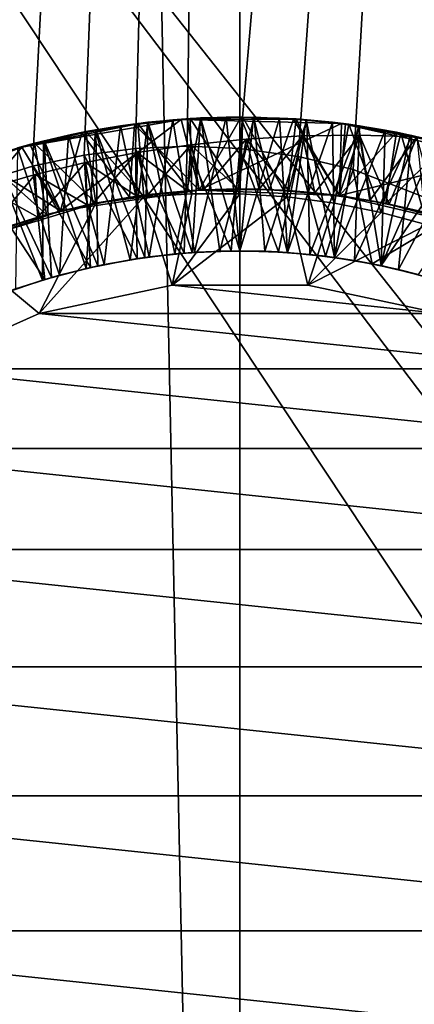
# Model space of a CAD drawing. Header units: metres. Extents: x -263 to 72, y -72 to 102.
# Tile 58 of 256: x -0.71 to 0.56, y 31.76 to 34.95. Entities that reach past the tile are written whole.
import ezdxf

# ---------------------------------------------------------------- set-up
doc = ezdxf.new("R2010")
doc.units = ezdxf.units.M
doc.layers.add('solid_FREE_STANDING_ONO_SW0004', color=7, linetype='CONTINUOUS')

msp = doc.modelspace()

# ---------------------------------------------------------------- linework, layer by layer
at = {"layer": 'solid_FREE_STANDING_ONO_SW0004'}
for points in [[(-1.110502, 75.667137, 47.258835), (-1.52841, 22.94916, 47.221928), (0, 23, 47.299999)], [(0, 75.617157, 47.299999), (-1.110502, 75.667137, 47.258835), (0, 23, 47.299999)], [(1.104744, 75.666252, 47.259262), (0, 75.617157, 47.299999), (1.528416, 22.94916, 47.221928)], [(0, 75.617157, 47.299999), (0, 23, 47.299999), (1.528416, 22.94916, 47.221928)], [(-6.318715, -72.224121, -887), (-6.318729, 72.224121, -887), (-0.000013, 72.5, -887)], [(0.000013, -72.5, -887), (-6.318715, -72.224121, -887), (-0.000013, 72.5, -887)], [(0.000013, -72.5, -887), (-0.000013, 72.5, -887), (6.318715, 72.224121, -887)], [(6.318729, -72.224121, -887), (0.000013, -72.5, -887), (6.318715, 72.224121, -887)], [(-1.112942, 47.458588, 17.341345), (0, 47.400002, 17.299999), (-1.001228, 34.356865, 17.333452)], [(1.112941, 47.458588, 17.341345), (0, 34.531109, 17.299999), (0, 47.400002, 17.299999)], [(1.112941, 47.458588, 17.341345), (0.188071, 34.505066, 17.30118), (0, 34.531109, 17.299999)], [(1.112941, 47.458588, 17.341345), (0.366408, 34.462872, 17.304476), (0.188071, 34.505066, 17.30118)], [(1.112941, 47.458588, 17.341345), (0.712961, 34.328438, 17.316954), (0.366408, 34.462872, 17.304476)], [(0, 47.400002, 17.299999), (-0.837673, 34.422157, 17.323408), (-1.001228, 34.356865, 17.333452)], [(0, 47.400002, 17.299999), (-0.671148, 34.473175, 17.315022), (-0.837673, 34.422157, 17.323408)], [(0, 47.400002, 17.299999), (-0.503614, 34.509514, 17.308456), (-0.671148, 34.473175, 17.315022)], [(0, 47.400002, 17.299999), (-0.337384, 34.531124, 17.303795), (-0.503614, 34.509514, 17.308456)], [(0, 47.400002, 17.299999), (-0.170644, 34.538479, 17.30097), (-0.337384, 34.531124, 17.303795)], [(0, 47.400002, 17.299999), (0, 34.531109, 17.299999), (-0.170644, 34.538479, 17.30097)], [(3.274231, 42.62957, -872.32251), (-0.06065, 40.839714, -872.282471), (13.16256, 21.035923, -872.019409)], [(-0.06065, 40.839714, -872.282471), (-3.242105, 38.789471, -872.244263), (11.53888, 20.126953, -872)], [(-0.06065, 40.839714, -872.282471), (11.53888, 20.126953, -872), (13.16256, 21.035923, -872.019409)], [(-3.242105, 38.789471, -872.244263), (-6.249851, 36.491913, -872.20813), (8.058148, 21.755602, -872)], [(-3.242105, 38.789471, -872.244263), (10.465521, 20.705383, -872), (11.53888, 20.126953, -872)], [(-3.242105, 38.789471, -872.244263), (8.058148, 21.755602, -872), (10.465521, 20.705383, -872)], [(-6.249851, 36.491913, -872.20813), (-9.064711, 33.961685, -872.174377), (2.965815, 23.009649, -872)], [(-6.249851, 36.491913, -872.20813), (5.547536, 22.526979, -872), (8.058148, 21.755602, -872)], [(-6.249851, 36.491913, -872.20813), (2.965815, 23.009649, -872), (5.547536, 22.526979, -872)], [(-0.704951, 34.535328, 19.675758), (-0.189569, 34.624058, 19.650404), (-0.580611, 34.328709, 19.80596)], [(-0.340979, 34.608627, 19.558029), (-0.189569, 34.624058, 19.650404), (-0.704951, 34.535328, 19.675758)], [(-0.189569, 34.624058, 19.650404), (-0.131582, 34.396389, 19.781649), (-0.580611, 34.328709, 19.80596)], [(-0.467548, 34.591156, 17.964163), (-0.297459, 34.616096, 17.95586), (-0.466159, 34.591408, 18.063362)], [(-0.35467, 34.171223, 17.712025), (-0.297459, 34.616096, 17.95586), (-0.467548, 34.591156, 17.964163)], [(-0.297459, 34.616096, 17.95586), (-0.29754, 34.616089, 18.055347), (-0.466159, 34.591408, 18.063362)], [(-0.466159, 34.591408, 18.063362), (-0.29754, 34.616089, 18.055347), (-0.307796, 34.178364, 18.308741)], [(-0.386504, 34.604256, 18.760073), (-0.216421, 34.623661, 18.751701), (-0.330384, 34.611893, 18.856876)], [(-0.293387, 34.180351, 18.508442), (-0.216421, 34.623661, 18.751701), (-0.386504, 34.604256, 18.760073)], [(-0.35467, 34.171223, 17.712025), (-0.210241, 34.18993, 17.703611), (-0.297459, 34.616096, 17.95586)], [(-0.340979, 34.608627, 19.558029), (-0.169146, 34.625481, 19.549585), (-0.189569, 34.624058, 19.650404)], [(-0.131475, 34.396397, 19.414892), (-0.169146, 34.625481, 19.549585), (-0.340979, 34.608627, 19.558029)], [(-0.155537, 34.384609, 18.989677), (-0.330384, 34.611893, 18.856876), (-0.160958, 34.62759, 18.848955)], [(-0.216421, 34.623661, 18.751701), (-0.160958, 34.62759, 18.848955), (-0.330384, 34.611893, 18.856876)], [(-0.29754, 34.616089, 18.055347), (-0.154275, 34.194584, 18.299986), (-0.307796, 34.178364, 18.308741)], [(-0.29754, 34.616089, 18.055347), (-0.127, 34.629692, 18.047377), (-0.154275, 34.194584, 18.299986)], [(-0.297459, 34.616096, 17.95586), (-0.127, 34.629692, 18.047377), (-0.29754, 34.616089, 18.055347)], [(-0.297459, 34.616096, 17.95586), (-0.125993, 34.629738, 17.947386), (-0.127, 34.629692, 18.047377)], [(-0.210241, 34.18993, 17.703611), (-0.125993, 34.629738, 17.947386), (-0.297459, 34.616096, 17.95586)], [(-0.293387, 34.180351, 18.508442), (-0.146562, 34.195114, 18.499924), (-0.216421, 34.623661, 18.751701)], [(-0.216421, 34.623661, 18.751701), (-0.044521, 34.632065, 18.743256), (-0.160958, 34.62759, 18.848955)], [(-0.146562, 34.195114, 18.499924), (-0.044521, 34.632065, 18.743256), (-0.216421, 34.623661, 18.751701)], [(-0.210241, 34.18993, 17.703611), (-0.064861, 34.199043, 17.695129), (-0.125993, 34.629738, 17.947386)], [(0.002885, 34.631287, 19.541162), (0.173712, 34.626095, 19.532808), (-0.189569, 34.624058, 19.650404)], [(-0.169146, 34.625481, 19.549585), (0.002885, 34.631287, 19.541162), (-0.189569, 34.624058, 19.650404)], [(0.173712, 34.626095, 19.532808), (0.328867, 34.611755, 19.625233), (-0.189569, 34.624058, 19.650404)], [(-0.189569, 34.624058, 19.650404), (0.328867, 34.611755, 19.625233), (-0.131582, 34.396389, 19.781649)], [(-0.131475, 34.396397, 19.414892), (0.002885, 34.631287, 19.541162), (-0.169146, 34.625481, 19.549585)], [(-0.00061, 34.384552, 18.984552), (-0.160958, 34.62759, 18.848955), (0.010072, 34.632408, 18.840921)], [(-0.044521, 34.632065, 18.743256), (0.010072, 34.632408, 18.840921), (-0.160958, 34.62759, 18.848955)], [(-0.00061, 34.384552, 18.984552), (-0.155537, 34.384609, 18.989677), (-0.160958, 34.62759, 18.848955)], [(-0.127, 34.629692, 18.047377), (0, 34.200001, 18.291164), (-0.154275, 34.194584, 18.299986)], [(-0.146562, 34.195114, 18.499924), (0, 34.200001, 18.491165), (-0.044521, 34.632065, 18.743256)], [(-0.131475, 34.396397, 19.414892), (0.095787, 34.398087, 19.402374), (0.002885, 34.631287, 19.541162)], [(-0.127, 34.629692, 18.047377), (0.044127, 34.632183, 18.039295), (0, 34.200001, 18.291164)], [(-0.125993, 34.629738, 17.947386), (0.044127, 34.632183, 18.039295), (-0.127, 34.629692, 18.047377)], [(-0.125993, 34.629738, 17.947386), (0.045738, 34.632153, 17.93886), (0.044127, 34.632183, 18.039295)], [(-0.064861, 34.199043, 17.695129), (0.045738, 34.632153, 17.93886), (-0.125993, 34.629738, 17.947386)], [(-0.064861, 34.199043, 17.695129), (0.08077, 34.198517, 17.686605), (0.045738, 34.632153, 17.93886)], [(-0.044521, 34.632065, 18.743256), (0.12809, 34.62933, 18.734802), (0.010072, 34.632408, 18.840921)], [(0, 34.200001, 18.491165), (0.12809, 34.62933, 18.734802), (-0.044521, 34.632065, 18.743256)], [(0.153217, 34.374451, 18.979389), (-0.00061, 34.384552, 18.984552), (0.010072, 34.632408, 18.840921)], [(0.044127, 34.632183, 18.039295), (0.15359, 34.194633, 18.282209), (0, 34.200001, 18.291164)], [(0, 34.200001, 18.491165), (0.153547, 34.194633, 18.482384), (0.12809, 34.62933, 18.734802)], [(0.095787, 34.398087, 19.402374), (0.173712, 34.626095, 19.532808), (0.002885, 34.631287, 19.541162)], [(0.153217, 34.374451, 18.979389), (0.010072, 34.632408, 18.840921), (0.181556, 34.626209, 18.832685)], [(0.12809, 34.62933, 18.734802), (0.181556, 34.626209, 18.832685), (0.010072, 34.632408, 18.840921)], [(0.044127, 34.632183, 18.039295), (0.214697, 34.623669, 18.031004), (0.15359, 34.194633, 18.282209)], [(0.045738, 34.632153, 17.93886), (0.214697, 34.623669, 18.031004), (0.044127, 34.632183, 18.039295)], [(0.045738, 34.632153, 17.93886), (0.217084, 34.62347, 17.930378), (0.214697, 34.623669, 18.031004)], [(0.08077, 34.198517, 17.686605), (0.217084, 34.62347, 17.930378), (0.045738, 34.632153, 17.93886)], [(0.08077, 34.198517, 17.686605), (0.226082, 34.188351, 17.678082), (0.217084, 34.62347, 17.930378)], [(0.095787, 34.398087, 19.402374), (0.322275, 34.378265, 19.389771), (0.173712, 34.626095, 19.532808)], [(0.12809, 34.62933, 18.734802), (0.300047, 34.615429, 18.726421), (0.181556, 34.626209, 18.832685)], [(0.153547, 34.194633, 18.482384), (0.300047, 34.615429, 18.726421), (0.12809, 34.62933, 18.734802)], [(0.30574, 34.354355, 18.974125), (0.153217, 34.374451, 18.979389), (0.181556, 34.626209, 18.832685)], [(0.214697, 34.623669, 18.031004), (0.306339, 34.178566, 18.273149), (0.15359, 34.194633, 18.282209)], [(0.173712, 34.626095, 19.532808), (0.342086, 34.610104, 19.524567), (0.328867, 34.611755, 19.625233)], [(0.322275, 34.378265, 19.389771), (0.342086, 34.610104, 19.524567), (0.173712, 34.626095, 19.532808)], [(0.30574, 34.354355, 18.974125), (0.181556, 34.626209, 18.832685), (0.352202, 34.608982, 18.824205)], [(0.300047, 34.615429, 18.726421), (0.352202, 34.608982, 18.824205), (0.181556, 34.626209, 18.832685)], [(0.214697, 34.623669, 18.031004), (0.383957, 34.604301, 18.022556), (0.306339, 34.178566, 18.273149)], [(0.217084, 34.62347, 17.930378), (0.383957, 34.604301, 18.022556), (0.214697, 34.623669, 18.031004)], [(0.217084, 34.62347, 17.930378), (0.387342, 34.603806, 17.922041), (0.383957, 34.604301, 18.022556)], [(0.226082, 34.188351, 17.678082), (0.387342, 34.603806, 17.922041), (0.217084, 34.62347, 17.930378)], [(-0.511331, 34.580833, 19.566448), (-0.340979, 34.608627, 19.558029), (-0.704951, 34.535328, 19.675758)], [(-0.465911, 34.354343, 19), (-0.664486, 34.547787, 18.872997), (-0.49817, 34.585358, 18.86484)], [(-0.554323, 34.573956, 18.768337), (-0.49817, 34.585358, 18.86484), (-0.664486, 34.547787, 18.872997)], [(-0.635354, 34.555038, 17.972277), (-0.467548, 34.591156, 17.964163), (-0.632767, 34.555683, 18.071548)], [(-0.497568, 34.142994, 17.720383), (-0.467548, 34.591156, 17.964163), (-0.635354, 34.555038, 17.972277)], [(-0.632767, 34.555683, 18.071548), (-0.466159, 34.591408, 18.063362), (-0.459801, 34.151413, 18.317513)], [(-0.467548, 34.591156, 17.964163), (-0.466159, 34.591408, 18.063362), (-0.632767, 34.555683, 18.071548)], [(-0.554323, 34.573956, 18.768337), (-0.386504, 34.604256, 18.760073), (-0.49817, 34.585358, 18.86484)], [(-0.439468, 34.155659, 18.516945), (-0.386504, 34.604256, 18.760073), (-0.554323, 34.573956, 18.768337)], [(-0.357627, 34.373203, 19.42713), (-0.340979, 34.608627, 19.558029), (-0.511331, 34.580833, 19.566448)], [(-0.310903, 34.374546, 18.994814), (-0.49817, 34.585358, 18.86484), (-0.330384, 34.611893, 18.856876)], [(-0.386504, 34.604256, 18.760073), (-0.330384, 34.611893, 18.856876), (-0.49817, 34.585358, 18.86484)], [(-0.310903, 34.374546, 18.994814), (-0.465911, 34.354343, 19), (-0.49817, 34.585358, 18.86484)], [(-0.497568, 34.142994, 17.720383), (-0.35467, 34.171223, 17.712025), (-0.467548, 34.591156, 17.964163)], [(-0.466159, 34.591408, 18.063362), (-0.307796, 34.178364, 18.308741), (-0.459801, 34.151413, 18.317513)], [(-0.439468, 34.155659, 18.516945), (-0.293387, 34.180351, 18.508442), (-0.386504, 34.604256, 18.760073)], [(-0.357627, 34.373203, 19.42713), (-0.131475, 34.396397, 19.414892), (-0.340979, 34.608627, 19.558029)], [(-0.155537, 34.384609, 18.989677), (-0.310903, 34.374546, 18.994814), (-0.330384, 34.611893, 18.856876)], [(0.328867, 34.611755, 19.625233), (0.32214, 34.378281, 19.758278), (-0.131582, 34.396389, 19.781649)], [(0.153547, 34.194633, 18.482384), (0.306281, 34.178577, 18.473394), (0.300047, 34.615429, 18.726421)], [(0.226082, 34.188351, 17.678082), (0.370361, 34.168602, 17.669634), (0.387342, 34.603806, 17.922041)], [(0.300047, 34.615429, 18.726421), (0.470132, 34.590481, 18.718184), (0.352202, 34.608982, 18.824205)], [(0.306281, 34.178577, 18.473394), (0.470132, 34.590481, 18.718184), (0.300047, 34.615429, 18.726421)], [(0.456807, 34.324314, 18.968777), (0.30574, 34.354355, 18.974125), (0.352202, 34.608982, 18.824205)], [(0.306281, 34.178577, 18.473394), (0.457554, 34.151894, 18.46451), (0.470132, 34.590481, 18.718184)], [(0.383957, 34.604301, 18.022556), (0.457538, 34.151897, 18.264082), (0.306339, 34.178566, 18.273149)], [(0.328867, 34.611755, 19.625233), (0.82231, 34.501038, 19.600716), (0.32214, 34.378281, 19.758278)], [(0.322275, 34.378265, 19.389771), (0.507058, 34.583591, 19.516468), (0.342086, 34.610104, 19.524567)], [(0.669009, 34.546593, 19.508465), (0.82231, 34.501038, 19.600716), (0.328867, 34.611755, 19.625233)], [(0.507058, 34.583591, 19.516468), (0.669009, 34.546593, 19.508465), (0.328867, 34.611755, 19.625233)], [(0.342086, 34.610104, 19.524567), (0.507058, 34.583591, 19.516468), (0.328867, 34.611755, 19.625233)], [(0.456807, 34.324314, 18.968777), (0.352202, 34.608982, 18.824205), (0.520638, 34.580872, 18.815628)], [(0.470132, 34.590481, 18.718184), (0.520638, 34.580872, 18.815628), (0.352202, 34.608982, 18.824205)], [(0.370361, 34.168602, 17.669634), (0.555964, 34.573227, 17.913897), (0.387342, 34.603806, 17.922041)], [(0.383957, 34.604301, 18.022556), (0.551314, 34.574223, 18.01405), (0.457538, 34.151897, 18.264082)], [(0.387342, 34.603806, 17.922041), (0.551314, 34.574223, 18.01405), (0.383957, 34.604301, 18.022556)], [(0.387342, 34.603806, 17.922041), (0.555964, 34.573227, 17.913897), (0.551314, 34.574223, 18.01405)], [(0.457554, 34.151894, 18.46451), (0.637196, 34.554714, 18.710096), (0.470132, 34.590481, 18.718184)], [(0.470132, 34.590481, 18.718184), (0.637196, 34.554714, 18.710096), (0.520638, 34.580872, 18.815628)], [(-0.80006, 34.508118, 17.980322), (-0.635354, 34.555038, 17.972277), (-0.797596, 34.508907, 18.07992)], [(-0.638266, 34.105377, 17.728712), (-0.635354, 34.555038, 17.972277), (-0.80006, 34.508118, 17.980322)], [(-0.797596, 34.508907, 18.07992), (-0.632767, 34.555683, 18.071548), (-0.609542, 34.113873, 18.326366)], [(-0.635354, 34.555038, 17.972277), (-0.632767, 34.555683, 18.071548), (-0.797596, 34.508907, 18.07992)], [(-0.719782, 34.5327, 18.776482), (-0.554323, 34.573956, 18.768337), (-0.664486, 34.547787, 18.872997)], [(-0.583798, 34.121128, 18.525434), (-0.554323, 34.573956, 18.768337), (-0.719782, 34.5327, 18.776482)], [(-0.678799, 34.542366, 19.574797), (-0.511331, 34.580833, 19.566448), (-0.704951, 34.535328, 19.675758)], [(-0.580492, 34.328739, 19.439013), (-0.511331, 34.580833, 19.566448), (-0.678799, 34.542366, 19.574797)], [(-0.638266, 34.105377, 17.728712), (-0.497568, 34.142994, 17.720383), (-0.635354, 34.555038, 17.972277)], [(-0.632767, 34.555683, 18.071548), (-0.459801, 34.151413, 18.317513), (-0.609542, 34.113873, 18.326366)], [(-0.583798, 34.121128, 18.525434), (-0.439468, 34.155659, 18.516945), (-0.554323, 34.573956, 18.768337)], [(-0.580492, 34.328739, 19.439013), (-0.357627, 34.373203, 19.42713), (-0.511331, 34.580833, 19.566448)], [(0.020327, 34.561031, 20.300016), (-0.158496, 34.54295, 20.301046), (-0.005658, 34.399994, 20.208195)], [(-0.11736, 34.397129, 20.300573), (-0.158496, 34.54295, 20.301046), (0.020327, 34.561031, 20.300016)], [(-0.11736, 34.397129, 20.300573), (0.020327, 34.561031, 20.300016), (0.06255, 34.399185, 20.300163)], [(0.020327, 34.561031, 20.300016), (-0.005658, 34.399994, 20.208195), (0.158377, 34.394768, 20.199594)], [(0.202714, 34.571503, 20.301712), (0.020327, 34.561031, 20.300016), (0.158377, 34.394768, 20.199594)], [(0.06255, 34.399185, 20.300163), (0.020327, 34.561031, 20.300016), (0.202714, 34.571503, 20.301712)], [(0.06255, 34.399185, 20.300163), (0.202714, 34.571503, 20.301712), (0.242154, 34.387753, 20.302443)], [(0.202714, 34.571503, 20.301712), (0.158377, 34.394768, 20.199594), (0.321675, 34.378345, 20.190813)], [(0.387373, 34.574142, 20.306253), (0.202714, 34.571503, 20.301712), (0.321675, 34.378345, 20.190813)], [(0.242154, 34.387753, 20.302443), (0.202714, 34.571503, 20.301712), (0.387373, 34.574142, 20.306253)], [(0.242154, 34.387753, 20.302443), (0.387373, 34.574142, 20.306253), (0.420569, 34.362862, 20.307373)], [(0.387373, 34.574142, 20.306253), (0.321675, 34.378345, 20.190813), (0.483479, 34.350796, 20.181868)], [(0.322275, 34.378265, 19.389771), (0.471694, 34.353191, 19.381487), (0.507058, 34.583591, 19.516468)], [(0.370361, 34.168602, 17.669634), (0.513065, 34.139336, 17.661276), (0.555964, 34.573227, 17.913897)], [(0.387373, 34.574142, 20.306253), (0.483479, 34.350796, 20.181868), (0.572625, 34.568848, 20.313671)], [(0.420569, 34.362862, 20.307373), (0.387373, 34.574142, 20.306253), (0.572625, 34.568848, 20.313671)], [(0.420569, 34.362862, 20.307373), (0.572625, 34.568848, 20.313671), (0.596896, 34.324589, 20.314856)], [(0.605931, 34.284401, 18.963396), (0.456807, 34.324314, 18.968777), (0.520638, 34.580872, 18.815628)], [(0.551314, 34.574223, 18.01405), (0.716502, 34.53344, 18.005566), (0.457538, 34.151897, 18.264082)], [(0.457554, 34.151894, 18.46451), (0.60663, 34.114712, 18.455708), (0.637196, 34.554714, 18.710096)], [(0.471694, 34.353191, 19.381487), (0.669009, 34.546593, 19.508465), (0.507058, 34.583591, 19.516468)], [(0.483479, 34.350796, 20.181868), (0.64303, 34.312252, 20.17281), (0.572625, 34.568848, 20.313671)], [(0.513065, 34.139336, 17.661276), (0.722372, 34.53178, 17.90584), (0.555964, 34.573227, 17.913897)], [(0.605931, 34.284401, 18.963396), (0.520638, 34.580872, 18.815628), (0.685809, 34.542122, 18.80714)], [(0.637196, 34.554714, 18.710096), (0.685809, 34.542122, 18.80714), (0.520638, 34.580872, 18.815628)], [(0.555964, 34.573227, 17.913897), (0.716502, 34.53344, 18.005566), (0.551314, 34.574223, 18.01405)], [(0.555964, 34.573227, 17.913897), (0.722372, 34.53178, 17.90584), (0.716502, 34.53344, 18.005566)], [(-1.181196, 34.353168, 19.700407), (-0.704951, 34.535328, 19.675758), (-1.008862, 34.177658, 19.830877)], [(-0.842209, 34.49361, 19.583033), (-0.704951, 34.535328, 19.675758), (-1.181196, 34.353168, 19.700407)], [(-0.704951, 34.535328, 19.675758), (-0.580611, 34.328709, 19.80596), (-1.008862, 34.177658, 19.830877)], [(-0.842209, 34.49361, 19.583033), (-0.678799, 34.542366, 19.574797), (-0.704951, 34.535328, 19.675758)], [(-0.580492, 34.328739, 19.439013), (-0.678799, 34.542366, 19.574797), (-0.842209, 34.49361, 19.583033)], [(-0.625823, 34.316971, 19.008694), (-0.829094, 34.498951, 18.881447), (-0.664486, 34.547787, 18.872997)], [(-0.719782, 34.5327, 18.776482), (-0.664486, 34.547787, 18.872997), (-0.829094, 34.498951, 18.881447)], [(-0.725394, 34.076969, 18.533951), (-0.583798, 34.121128, 18.525434), (-0.719782, 34.5327, 18.776482)], [(-0.465911, 34.354343, 19), (-0.625823, 34.316971, 19.008694), (-0.664486, 34.547787, 18.872997)], [(-0.332613, 34.174709, 17.510321), (-0.503614, 34.509514, 17.308456), (-0.337384, 34.531124, 17.303795)], [(-0.180748, 34.192562, 17.501612), (-0.337384, 34.531124, 17.303795), (-0.170644, 34.538479, 17.30097)], [(-0.180748, 34.192562, 17.501612), (-0.332613, 34.174709, 17.510321), (-0.337384, 34.531124, 17.303795)], [(-0.158496, 34.54295, 20.301046), (-0.33215, 34.517681, 20.304598), (-0.169669, 34.393993, 20.21664)], [(-0.296696, 34.381592, 20.303669), (-0.33215, 34.517681, 20.304598), (-0.158496, 34.54295, 20.301046)], [(-0.296696, 34.381592, 20.303669), (-0.158496, 34.54295, 20.301046), (-0.11736, 34.397129, 20.300573)], [(-0.027958, 34.199821, 17.492762), (-0.180748, 34.192562, 17.501612), (-0.170644, 34.538479, 17.30097)], [(-0.027958, 34.199821, 17.492762), (-0.170644, 34.538479, 17.30097), (0, 34.531109, 17.299999)], [(-0.158496, 34.54295, 20.301046), (-0.169669, 34.393993, 20.21664), (-0.005658, 34.399994, 20.208195)], [(0.124914, 34.196449, 17.483763), (-0.027958, 34.199821, 17.492762), (0, 34.531109, 17.299999)], [(0.188071, 34.505066, 17.30118), (0.124914, 34.196449, 17.483763), (0, 34.531109, 17.299999)], [(0.716502, 34.53344, 18.005566), (0.606535, 34.114738, 18.255075), (0.457538, 34.151897, 18.264082)], [(0.471694, 34.353191, 19.381487), (0.6193, 34.318722, 19.373423), (0.669009, 34.546593, 19.508465)], [(0.513065, 34.139336, 17.661276), (0.653471, 34.100708, 17.652946), (0.722372, 34.53178, 17.90584)], [(-0.798212, 34.263374, 19.450623), (-0.580492, 34.328739, 19.439013), (-0.842209, 34.49361, 19.583033)], [(-0.625823, 34.316971, 19.008694), (-0.782808, 34.268745, 19.017498), (-0.829094, 34.498951, 18.881447)], [(-0.776182, 34.058529, 17.737078), (-0.638266, 34.105377, 17.728712), (-0.80006, 34.508118, 17.980322)], [(-0.797596, 34.508907, 18.07992), (-0.609542, 34.113873, 18.326366), (-0.756282, 34.065922, 18.335329)], [(-0.482915, 34.146343, 17.518991), (-0.671148, 34.473175, 17.315022), (-0.503614, 34.509514, 17.308456)], [(-0.332613, 34.174709, 17.510321), (-0.482915, 34.146343, 17.518991), (-0.503614, 34.509514, 17.308456)], [(-0.33215, 34.517681, 20.304598), (-0.499746, 34.485661, 20.310411), (-0.33289, 34.376801, 20.224991)], [(-0.474516, 34.352623, 20.310471), (-0.499746, 34.485661, 20.310411), (-0.33215, 34.517681, 20.304598)], [(-0.474516, 34.352623, 20.310471), (-0.33215, 34.517681, 20.304598), (-0.296696, 34.381592, 20.303669)], [(-0.33215, 34.517681, 20.304598), (-0.33289, 34.376801, 20.224991), (-0.169669, 34.393993, 20.21664)], [(0.188071, 34.505066, 17.30118), (0.277243, 34.182461, 17.474716), (0.124914, 34.196449, 17.483763)], [(0.188071, 34.505066, 17.30118), (0.366408, 34.462872, 17.304476), (0.277243, 34.182461, 17.474716)], [(0.82231, 34.501038, 19.600716), (0.764321, 34.27504, 19.734262), (0.32214, 34.378281, 19.758278)], [(-0.630848, 34.107613, 17.527704), (-0.837673, 34.422157, 17.323408), (-0.671148, 34.473175, 17.315022)], [(-0.482915, 34.146343, 17.518991), (-0.630848, 34.107613, 17.527704), (-0.671148, 34.473175, 17.315022)], [(-0.499746, 34.485661, 20.310411), (-0.661955, 34.447033, 20.318272), (-0.494554, 34.348492, 20.233339)], [(-0.499746, 34.485661, 20.310411), (-0.653892, 34.309204, 20.241802), (-0.661955, 34.447033, 20.318272)], [(-0.474516, 34.352623, 20.310471), (-0.653892, 34.309204, 20.241802), (-0.499746, 34.485661, 20.310411)], [(-0.499746, 34.485661, 20.310411), (-0.494554, 34.348492, 20.233339), (-0.33289, 34.376801, 20.224991)], [(0.366408, 34.462872, 17.304476), (0.428172, 34.157932, 17.465714), (0.277243, 34.182461, 17.474716)], [(0.366408, 34.462872, 17.304476), (0.712961, 34.328438, 17.316954), (0.428172, 34.157932, 17.465714)], [(-0.824627, 34.253883, 20.329248), (-0.661955, 34.447033, 20.318272), (-0.653892, 34.309204, 20.241802)], [(-0.824627, 34.253883, 20.329248), (-0.819749, 34.401649, 20.328032), (-0.661955, 34.447033, 20.318272)], [(-0.661955, 34.447033, 20.318272), (-0.819749, 34.401649, 20.328032), (-0.653892, 34.309204, 20.241802)], [(-0.661955, 34.447033, 20.318272), (-0.653892, 34.309204, 20.241802), (-0.494554, 34.348492, 20.233339)], [(-0.630848, 34.107613, 17.527704), (-0.77576, 34.058689, 17.536509), (-0.837673, 34.422157, 17.323408)], [(-0.819749, 34.401649, 20.328032), (-0.809471, 34.259369, 20.250483), (-0.653892, 34.309204, 20.241802)], [(-0.580492, 34.328739, 19.439013), (-0.580611, 34.328709, 19.80596), (-0.131582, 34.396389, 19.781649)], [(-0.580492, 34.328739, 19.439013), (-0.131582, 34.396389, 19.781649), (-0.357627, 34.373203, 19.42713)], [(-0.357627, 34.373203, 19.42713), (-0.131582, 34.396389, 19.781649), (-0.131475, 34.396397, 19.414892)], [(-0.296696, 34.381592, 20.303669), (-0.169669, 34.393993, 20.21664), (-0.33289, 34.376801, 20.224991)], [(-0.296696, 34.381592, 20.303669), (-0.11736, 34.397129, 20.300573), (-0.169669, 34.393993, 20.21664)], [(-0.11736, 34.397129, 20.300573), (-0.005658, 34.399994, 20.208195), (-0.169669, 34.393993, 20.21664)], [(-0.131475, 34.396397, 19.414892), (-0.131582, 34.396389, 19.781649), (0.32214, 34.378281, 19.758278)], [(-0.131475, 34.396397, 19.414892), (0.32214, 34.378281, 19.758278), (0.095787, 34.398087, 19.402374)], [(-0.11736, 34.397129, 20.300573), (0.06255, 34.399185, 20.300163), (-0.005658, 34.399994, 20.208195)], [(0.06255, 34.399185, 20.300163), (0.158377, 34.394768, 20.199594), (-0.005658, 34.399994, 20.208195)], [(0.06255, 34.399185, 20.300163), (0.242154, 34.387753, 20.302443), (0.158377, 34.394768, 20.199594)], [(0.095787, 34.398087, 19.402374), (0.32214, 34.378281, 19.758278), (0.322275, 34.378265, 19.389771)], [(0.242154, 34.387753, 20.302443), (0.321675, 34.378345, 20.190813), (0.158377, 34.394768, 20.199594)], [(-0.648937, 33.997219, 18.700001), (-0.465911, 34.354343, 19), (-0.310903, 34.374546, 18.994814)], [(-0.648937, 33.997219, 18.700001), (-0.310903, 34.374546, 18.994814), (-0.219512, 34.088497, 18.700001)], [(-0.474516, 34.352623, 20.310471), (-0.33289, 34.376801, 20.224991), (-0.494554, 34.348492, 20.233339)], [(-0.474516, 34.352623, 20.310471), (-0.296696, 34.381592, 20.303669), (-0.33289, 34.376801, 20.224991)], [(-0.219512, 34.088497, 18.700001), (-0.310903, 34.374546, 18.994814), (-0.155537, 34.384609, 18.989677)], [(-0.219512, 34.088497, 18.700001), (-0.155537, 34.384609, 18.989677), (-0.00061, 34.384552, 18.984552)], [(-0.219512, 34.088497, 18.700001), (-0.00061, 34.384552, 18.984552), (0.153217, 34.374451, 18.979389)], [(-0.219512, 34.088497, 18.700001), (0.153217, 34.374451, 18.979389), (0.219512, 34.088497, 18.700001)], [(0.219512, 34.088497, 18.700001), (0.153217, 34.374451, 18.979389), (0.30574, 34.354355, 18.974125)], [(0.242154, 34.387753, 20.302443), (0.420569, 34.362862, 20.307373), (0.321675, 34.378345, 20.190813)], [(0.420569, 34.362862, 20.307373), (0.483479, 34.350796, 20.181868), (0.321675, 34.378345, 20.190813)], [(0.322275, 34.378265, 19.389771), (0.32214, 34.378281, 19.758278), (0.764321, 34.27504, 19.734262)], [(0.322275, 34.378265, 19.389771), (0.764321, 34.27504, 19.734262), (0.471694, 34.353191, 19.381487)], [(0.420569, 34.362862, 20.307373), (0.596896, 34.324589, 20.314856), (0.483479, 34.350796, 20.181868)], [(-0.916609, 34.218067, 19), (-0.625823, 34.316971, 19.008694), (-0.465911, 34.354343, 19)], [(-0.916609, 34.218067, 19), (-0.465911, 34.354343, 19), (-0.648937, 33.997219, 18.700001)], [(-0.474516, 34.352623, 20.310471), (-0.494554, 34.348492, 20.233339), (-0.653892, 34.309204, 20.241802)], [(0.219512, 34.088497, 18.700001), (0.30574, 34.354355, 18.974125), (0.456807, 34.324314, 18.968777)], [(0.471694, 34.353191, 19.381487), (0.764321, 34.27504, 19.734262), (0.6193, 34.318722, 19.373423)], [(0.596896, 34.324589, 20.314856), (0.64303, 34.312252, 20.17281), (0.483479, 34.350796, 20.181868)], [(-1.008729, 34.177719, 19.462154), (-1.008862, 34.177658, 19.830877), (-0.580611, 34.328709, 19.80596)], [(-1.008729, 34.177719, 19.462154), (-0.580611, 34.328709, 19.80596), (-0.798212, 34.263374, 19.450623)], [(-0.916609, 34.218067, 19), (-0.782808, 34.268745, 19.017498), (-0.625823, 34.316971, 19.008694)], [(-0.824627, 34.253883, 20.329248), (-0.653892, 34.309204, 20.241802), (-0.809471, 34.259369, 20.250483)], [(-0.798212, 34.263374, 19.450623), (-0.580611, 34.328709, 19.80596), (-0.580492, 34.328739, 19.439013)], [(0.219512, 34.088497, 18.700001), (0.456807, 34.324314, 18.968777), (0.605931, 34.284401, 18.963396)], [(0.712961, 34.328438, 17.316954), (0.577087, 34.122963, 17.456802), (0.428172, 34.157932, 17.465714)], [(0.219512, 34.088497, 18.700001), (0.605931, 34.284401, 18.963396), (0.648937, 33.997219, 18.700001)], [(-0.916609, 34.218067, 19), (-0.648937, 33.997219, 18.700001), (-1.049998, 33.818653, 18.700001)], [(-0.497568, 34.142994, 17.720383), (-0.482915, 34.146343, 17.518991), (-0.35467, 34.171223, 17.712025)], [(-0.35467, 34.171223, 17.712025), (-0.482915, 34.146343, 17.518991), (-0.332613, 34.174709, 17.510321)], [(-0.439468, 34.155659, 18.516945), (-0.459801, 34.151413, 18.317513), (-0.307796, 34.178364, 18.308741)], [(-0.439468, 34.155659, 18.516945), (-0.307796, 34.178364, 18.308741), (-0.293387, 34.180351, 18.508442)], [(-0.35467, 34.171223, 17.712025), (-0.332613, 34.174709, 17.510321), (-0.210241, 34.18993, 17.703611)], [(-0.210241, 34.18993, 17.703611), (-0.332613, 34.174709, 17.510321), (-0.180748, 34.192562, 17.501612)], [(-0.293387, 34.180351, 18.508442), (-0.307796, 34.178364, 18.308741), (-0.154275, 34.194584, 18.299986)], [(-0.293387, 34.180351, 18.508442), (-0.154275, 34.194584, 18.299986), (-0.146562, 34.195114, 18.499924)], [(-0.210241, 34.18993, 17.703611), (-0.180748, 34.192562, 17.501612), (-0.064861, 34.199043, 17.695129)], [(-0.064861, 34.199043, 17.695129), (-0.180748, 34.192562, 17.501612), (-0.027958, 34.199821, 17.492762)], [(-0.146562, 34.195114, 18.499924), (-0.154275, 34.194584, 18.299986), (0, 34.200001, 18.291164)], [(-0.146562, 34.195114, 18.499924), (0, 34.200001, 18.291164), (0, 34.200001, 18.491165)], [(-0.064861, 34.199043, 17.695129), (-0.027958, 34.199821, 17.492762), (0.08077, 34.198517, 17.686605)], [(0.08077, 34.198517, 17.686605), (-0.027958, 34.199821, 17.492762), (0.124914, 34.196449, 17.483763)], [(0, 34.200001, 18.491165), (0, 34.200001, 18.291164), (0.15359, 34.194633, 18.282209)], [(0, 34.200001, 18.491165), (0.15359, 34.194633, 18.282209), (0.153547, 34.194633, 18.482384)], [(0.08077, 34.198517, 17.686605), (0.124914, 34.196449, 17.483763), (0.226082, 34.188351, 17.678082)], [(0.226082, 34.188351, 17.678082), (0.124914, 34.196449, 17.483763), (0.277243, 34.182461, 17.474716)], [(0.153547, 34.194633, 18.482384), (0.15359, 34.194633, 18.282209), (0.306281, 34.178577, 18.473394)], [(0.306281, 34.178577, 18.473394), (0.15359, 34.194633, 18.282209), (0.306339, 34.178566, 18.273149)], [(0.226082, 34.188351, 17.678082), (0.277243, 34.182461, 17.474716), (0.370361, 34.168602, 17.669634)], [(0.370361, 34.168602, 17.669634), (0.277243, 34.182461, 17.474716), (0.428172, 34.157932, 17.465714)], [(0.306281, 34.178577, 18.473394), (0.306339, 34.178566, 18.273149), (0.457538, 34.151897, 18.264082)], [(0.306281, 34.178577, 18.473394), (0.457538, 34.151897, 18.264082), (0.457554, 34.151894, 18.46451)], [(-0.638266, 34.105377, 17.728712), (-0.630848, 34.107613, 17.527704), (-0.497568, 34.142994, 17.720383)], [(-0.497568, 34.142994, 17.720383), (-0.630848, 34.107613, 17.527704), (-0.482915, 34.146343, 17.518991)], [(-0.583798, 34.121128, 18.525434), (-0.609542, 34.113873, 18.326366), (-0.459801, 34.151413, 18.317513)], [(-0.583798, 34.121128, 18.525434), (-0.459801, 34.151413, 18.317513), (-0.439468, 34.155659, 18.516945)], [(0.370361, 34.168602, 17.669634), (0.428172, 34.157932, 17.465714), (0.513065, 34.139336, 17.661276)], [(0.513065, 34.139336, 17.661276), (0.428172, 34.157932, 17.465714), (0.577087, 34.122963, 17.456802)], [(0.457554, 34.151894, 18.46451), (0.457538, 34.151897, 18.264082), (0.606535, 34.114738, 18.255075)], [(0.457554, 34.151894, 18.46451), (0.606535, 34.114738, 18.255075), (0.60663, 34.114712, 18.455708)], [(0.513065, 34.139336, 17.661276), (0.577087, 34.122963, 17.456802), (0.653471, 34.100708, 17.652946)], [(-0.638266, 34.105377, 17.728712), (-0.77576, 34.058689, 17.536509), (-0.630848, 34.107613, 17.527704)], [(-0.725394, 34.076969, 18.533951), (-0.756282, 34.065922, 18.335329), (-0.609542, 34.113873, 18.326366)], [(-0.725394, 34.076969, 18.533951), (-0.609542, 34.113873, 18.326366), (-0.583798, 34.121128, 18.525434)], [(-0.776182, 34.058529, 17.737078), (-0.77576, 34.058689, 17.536509), (-0.638266, 34.105377, 17.728712)], [(-0.648937, 33.997219, 18.700001), (-0.219512, 34.088497, 18.700001), (0.648937, 33.997219, 18.700001)], [(-0.219512, 34.088497, 18.700001), (0.219512, 34.088497, 18.700001), (0.648937, 33.997219, 18.700001)], [(-1.049998, 33.818653, 18.700001), (-0.648937, 33.997219, 18.700001), (1.049998, 33.818653, 18.700001)], [(-0.648937, 33.997219, 18.700001), (0.648937, 33.997219, 18.700001), (1.049998, 33.818653, 18.700001)], [(-9.064711, 33.961685, -872.174377), (-11.668737, 31.214928, -872.143066), (0.346072, 23.197418, -872)], [(-9.064711, 33.961685, -872.174377), (0.346072, 23.197418, -872), (2.965815, 23.009649, -872)], [(-1.405174, 33.560604, 18.700001), (-1.049998, 33.818653, 18.700001), (1.405174, 33.560604, 18.700001)], [(-1.049998, 33.818653, 18.700001), (1.049998, 33.818653, 18.700001), (1.405174, 33.560604, 18.700001)], [(-1.698938, 33.234344, 18.700001), (-1.405174, 33.560604, 18.700001), (1.698938, 33.234344, 18.700001)], [(-1.405174, 33.560604, 18.700001), (1.405174, 33.560604, 18.700001), (1.698938, 33.234344, 18.700001)], [(-1.918446, 32.854145, 18.700001), (-1.698938, 33.234344, 18.700001), (1.918446, 32.854145, 18.700001)], [(-1.698938, 33.234344, 18.700001), (1.698938, 33.234344, 18.700001), (1.918446, 32.854145, 18.700001)], [(-2.054109, 32.436615, 18.700001), (-1.918446, 32.854145, 18.700001), (2.054109, 32.436615, 18.700001)], [(-1.918446, 32.854145, 18.700001), (1.918446, 32.854145, 18.700001), (2.054109, 32.436615, 18.700001)], [(-2.1, 32, 18.700001), (-2.054109, 32.436615, 18.700001), (2.1, 32, 18.700001)], [(-2.054109, 32.436615, 18.700001), (2.054109, 32.436615, 18.700001), (2.1, 32, 18.700001)], [(2.054109, 31.563383, 18.700001), (-2.1, 32, 18.700001), (2.1, 32, 18.700001)], [(2.054109, 31.563383, 18.700001), (-2.054109, 31.563383, 18.700001), (-2.1, 32, 18.700001)]]:
    msp.add_3dface(points, dxfattribs=at)

doc.saveas('drawing.dxf')
